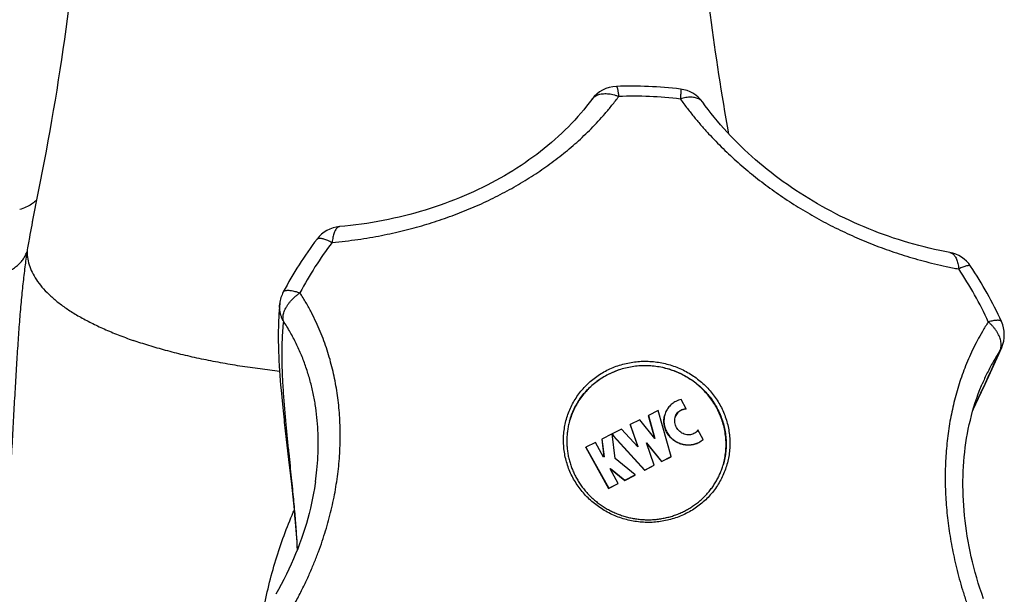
# Model space of a CAD drawing. Header units: millimetres. Extents: x 707 to 1831, y -376 to 865.
# Tile 6 of 27: x 1016 to 1078, y -64 to -28. Entities that reach past the tile are written whole.
import ezdxf

# ---------------------------------------------------------------- set-up
doc = ezdxf.new("R2010")
doc.units = ezdxf.units.MM
doc.header["$LTSCALE"] = 30.734
doc.layers.get('0').update_dxf_attribs({"linetype": 'CONTINUOUS'})

msp = doc.modelspace()

# ---------------------------------------------------------------- linework, layer by layer
at = {"color": 7, "linetype": 'CONTINUOUS'}
for p, q in [((1017.101, -41.056), (1017.101, -41.056)), ((1032.552, -50.075), (1032.571, -50.388)), ((1032.571, -50.388), (1032.593, -50.697)), ((1032.593, -50.697), (1032.616, -51.003)), ((1032.616, -51.003), (1032.641, -51.306)), ((1032.641, -51.306), (1032.667, -51.604)), ((1032.667, -51.604), (1032.707, -52.045)), ((1075.97, -52.872), (1076.509, -51.717)), ((1032.707, -52.045), (1032.75, -52.478)), ((1058.029, -52.787), (1057.7, -52.195)), ((1032.75, -52.478), (1032.794, -52.905)), ((1032.794, -52.905), (1032.854, -53.466)), ((1056.274, -52.875), (1055.656, -53.19)), ((1057.078, -55.77), (1056.274, -52.875)), ((1058.026, -52.799), (1058.029, -52.787)), ((1055.121, -53.463), (1054.52, -53.77)), ((1056.056, -54.628), (1055.121, -53.463)), ((1055.653, -53.203), (1055.656, -53.19)), ((1055.653, -53.203), (1056.045, -54.614)), ((1055.656, -53.19), (1056.056, -54.628)), ((1053.985, -54.043), (1053.399, -54.342)), ((1055.007, -55.162), (1053.985, -54.043)), ((1054.517, -53.782), (1054.52, -53.77)), ((1054.517, -53.782), (1054.995, -55.148)), ((1054.52, -53.77), (1055.007, -55.162)), ((1059.091, -54.696), (1058.762, -54.104)), ((1032.994, -54.7), (1033.18, -56.303)), ((1052.744, -54.686), (1052.747, -54.674)), ((1052.744, -54.686), (1052.878, -55.785)), ((1053.394, -54.344), (1052.747, -54.674)), ((1052.747, -54.674), (1052.883, -55.785)), ((1053.584, -55.899), (1053.394, -54.344)), ((1053.395, -54.354), (1053.467, -54.483)), ((1053.398, -54.345), (1053.399, -54.342)), ((1053.399, -54.342), (1053.47, -54.47)), ((1053.467, -54.483), (1053.47, -54.47)), ((1053.467, -54.483), (1055.422, -56.625)), ((1053.47, -54.47), (1055.426, -56.612)), ((1059.087, -54.709), (1059.091, -54.696)), ((1051.739, -55.199), (1051.743, -55.186)), ((1051.739, -55.199), (1053.17, -57.773)), ((1052.343, -54.88), (1051.743, -55.186)), ((1051.743, -55.186), (1053.174, -57.76)), ((1052.854, -55.799), (1052.343, -54.88)), ((1055.536, -54.904), (1056.477, -56.076)), ((1056.027, -56.306), (1055.536, -54.904)), ((1055.547, -54.934), (1056.474, -56.089)), ((1052.883, -55.785), (1052.854, -55.799)), ((1054.826, -56.918), (1053.584, -55.899)), ((1056.474, -56.089), (1057.074, -55.782)), ((1056.474, -56.089), (1056.477, -56.076)), ((1056.477, -56.076), (1057.078, -55.77)), ((1057.074, -55.782), (1057.078, -55.77)), ((1033.18, -56.303), (1033.256, -56.967)), ((1053.263, -56.535), (1053.292, -56.52)), ((1053.774, -57.454), (1053.263, -56.535)), ((1053.268, -56.543), (1053.288, -56.533)), ((1053.288, -56.533), (1053.292, -56.52)), ((1053.288, -56.533), (1054.175, -57.261)), ((1053.292, -56.52), (1054.179, -57.248)), ((1055.422, -56.625), (1056.023, -56.318)), ((1055.422, -56.625), (1055.426, -56.612)), ((1055.426, -56.612), (1056.027, -56.306)), ((1056.023, -56.318), (1056.027, -56.306)), ((1033.256, -56.967), (1033.315, -57.498)), ((1054.175, -57.261), (1054.822, -56.931)), ((1054.175, -57.261), (1054.179, -57.248)), ((1054.179, -57.248), (1054.826, -56.918)), ((1054.822, -56.931), (1054.826, -56.918)), ((1033.315, -57.498), (1033.358, -57.896)), ((1033.358, -57.896), (1033.4, -58.293)), ((1053.17, -57.773), (1053.771, -57.467)), ((1053.17, -57.773), (1053.174, -57.76)), ((1053.174, -57.76), (1053.774, -57.454)), ((1053.771, -57.467), (1053.774, -57.454)), ((1033.4, -58.293), (1033.44, -58.688)), ((1033.44, -58.688), (1033.478, -59.083)), ((1033.478, -59.083), (1033.515, -59.475)), ((1033.515, -59.475), (1033.549, -59.864)), ((1033.549, -59.864), (1033.571, -60.122)), ((1033.571, -60.122), (1033.591, -60.378)), ((1033.591, -60.378), (1033.61, -60.633)), ((1033.61, -60.633), (1033.628, -60.885)), ((1033.628, -60.885), (1033.645, -61.136)), ((1033.645, -61.136), (1033.66, -61.385)), ((1033.66, -61.385), (1033.674, -61.627))]:
    msp.add_line(p, q, dxfattribs=at)
for points in [[(1052.115, -33.391), (1051.961, -33.598), (1051.788, -33.82), (1051.611, -34.039), (1051.429, -34.257), (1051.242, -34.471), (1051.051, -34.683), (1050.855, -34.893), (1050.655, -35.099), (1050.45, -35.303), (1050.241, -35.505), (1050.028, -35.703), (1049.811, -35.899), (1049.59, -36.092), (1049.365, -36.282), (1049.136, -36.469), (1048.904, -36.653), (1048.668, -36.834), (1048.428, -37.012), (1048.184, -37.187), (1047.937, -37.359), (1047.686, -37.528), (1047.432, -37.694), (1047.174, -37.857), (1046.913, -38.017), (1046.649, -38.174), (1046.381, -38.327), (1046.11, -38.478), (1045.836, -38.625), (1045.559, -38.768), (1045.278, -38.909), (1044.995, -39.046), (1044.708, -39.18), (1044.418, -39.31), (1044.126, -39.437), (1043.83, -39.561), (1043.531, -39.681), (1043.23, -39.798), (1042.926, -39.911), (1042.619, -40.02), (1042.309, -40.126), (1041.996, -40.229), (1041.681, -40.327), (1041.363, -40.422), (1041.042, -40.513), (1040.719, -40.6), (1040.393, -40.684), (1040.065, -40.763), (1039.734, -40.839), (1039.4, -40.911), (1039.065, -40.978), (1038.726, -41.042), (1038.386, -41.101), (1038.044, -41.156), (1037.699, -41.207), (1037.352, -41.253), (1037.004, -41.296), (1036.653, -41.333), (1036.331, -41.364)], [(1074.523, -42.982), (1074.22, -42.925), (1073.892, -42.858), (1073.565, -42.788), (1073.239, -42.713), (1072.915, -42.634), (1072.592, -42.551), (1072.271, -42.464), (1071.951, -42.372), (1071.633, -42.277), (1071.317, -42.178), (1071.002, -42.075), (1070.69, -41.968), (1070.379, -41.858), (1070.07, -41.743), (1069.763, -41.625), (1069.458, -41.503), (1069.155, -41.378), (1068.854, -41.249), (1068.555, -41.117), (1068.259, -40.981), (1067.964, -40.842), (1067.672, -40.699), (1067.382, -40.553), (1067.095, -40.403), (1066.81, -40.251), (1066.527, -40.094), (1066.247, -39.935), (1065.969, -39.773), (1065.694, -39.607), (1065.422, -39.438), (1065.152, -39.266), (1064.884, -39.091), (1064.62, -38.913), (1064.358, -38.732), (1064.099, -38.547), (1063.843, -38.36), (1063.59, -38.17), (1063.339, -37.977), (1063.092, -37.781), (1062.848, -37.582), (1062.606, -37.38), (1062.368, -37.175), (1062.133, -36.967), (1061.902, -36.757), (1061.673, -36.544), (1061.448, -36.328), (1061.227, -36.11), (1061.009, -35.889), (1060.795, -35.665), (1060.584, -35.439), (1060.377, -35.21), (1060.174, -34.979), (1059.975, -34.745), (1059.78, -34.51), (1059.589, -34.271), (1059.402, -34.031), (1059.22, -33.788), (1059.057, -33.565)], [(1017.384, -39.688), (1017.383, -39.688), (1017.339, -39.729), (1017.29, -39.773), (1017.235, -39.818), (1017.176, -39.865), (1017.11, -39.912), (1017.04, -39.96), (1016.963, -40.008), (1016.881, -40.056), (1016.794, -40.103), (1016.701, -40.148), (1016.603, -40.192), (1016.5, -40.233), (1016.393, -40.27), (1016.307, -40.297)], [(1032.587, -46.182), (1032.566, -46.393), (1032.548, -46.611), (1032.533, -46.828), (1032.52, -47.044), (1032.51, -47.257), (1032.503, -47.466), (1032.497, -47.671), (1032.494, -47.871), (1032.492, -48.064), (1032.492, -48.252), (1032.493, -48.432), (1032.495, -48.607), (1032.498, -48.78), (1032.502, -48.949), (1032.507, -49.115), (1032.513, -49.279), (1032.519, -49.441), (1032.526, -49.601), (1032.534, -49.76), (1032.552, -50.075)], [(1076.509, -51.717), (1076.738, -51.223), (1076.962, -50.738), (1077.178, -50.265), (1077.386, -49.804), (1077.585, -49.358), (1077.771, -48.933)], [(1076.634, -64.691), (1076.52, -64.358), (1076.41, -64.025), (1076.307, -63.693), (1076.209, -63.362), (1076.116, -63.032), (1076.029, -62.702), (1075.947, -62.374), (1075.87, -62.047), (1075.799, -61.721), (1075.734, -61.396), (1075.673, -61.072), (1075.618, -60.749), (1075.568, -60.428), (1075.523, -60.108), (1075.483, -59.789), (1075.449, -59.472), (1075.419, -59.157), (1075.395, -58.842), (1075.376, -58.53), (1075.362, -58.219), (1075.352, -57.909), (1075.348, -57.601), (1075.349, -57.295), (1075.355, -56.99), (1075.365, -56.687), (1075.381, -56.386), (1075.402, -56.086), (1075.427, -55.789), (1075.458, -55.493), (1075.493, -55.199), (1075.533, -54.907), (1075.579, -54.617), (1075.629, -54.329), (1075.684, -54.044), (1075.745, -53.76), (1075.81, -53.479), (1075.88, -53.2), (1075.955, -52.923), (1076.035, -52.648), (1076.121, -52.376), (1076.211, -52.107), (1076.307, -51.839), (1076.407, -51.575), (1076.513, -51.313), (1076.539, -51.252)], [(1032.854, -53.466), (1032.87, -53.605), (1032.994, -54.7)], [(1034.823, -57.344), (1034.807, -57.451), (1034.758, -57.762), (1034.703, -58.073), (1034.642, -58.385), (1034.575, -58.698), (1034.502, -59.012), (1034.424, -59.327), (1034.339, -59.642), (1034.249, -59.958), (1034.153, -60.275), (1034.05, -60.592), (1033.942, -60.91), (1033.827, -61.228), (1033.706, -61.547), (1033.579, -61.866), (1033.446, -62.186), (1033.306, -62.506), (1033.16, -62.826), (1033.007, -63.147), (1032.848, -63.467), (1032.683, -63.788), (1032.511, -64.108), (1032.348, -64.401)]]:
    msp.add_lwpolyline(points, dxfattribs=at)
for centre, radius, start, end in [((848.296, -5.227), 172.566, 348.01657, 354.87465), ((1230.77, -5.198), 172.781, 185.1285, 190.11338), ((1053.728, -34.575), 2, 92.08036, 143.72499), ((1054.583, -58.205), 25.646, 83.08024, 92.07425), ((1057.432, -34.731), 2, 35.68076, 83.08562), ((1036.508, -43.356), 2, 95.08688, 142.71052), ((1053.652, -56.415), 23.551, 142.70248, 152.27077), ((1074.164, -44.949), 2, 33.70503, 79.66583), ((1055.438, -57.447), 24.514, 24.4251, 33.71837), ((1034.576, -46.387), 2, 152.27781, 174.09853), ((1075.936, -48.137), 2, 336.56888, 24.41198), ((1055.868, -55.011), 4.651, 344.33764, 344.50483)]:
    msp.add_arc(centre, radius, start, end, dxfattribs=at)
at = {"color": 9, "linetype": 'CONTINUOUS'}
for centre, radius, start, end in [((1054.691, -57.831), 24.641, 83.08188, 92.07198), ((1053.731, -55.963), 22.461, 142.70461, 152.26771), ((1055.503, -57.078), 23.543, 29.0743, 33.70967), ((1055.681, -56.98), 23.339, 24.41424, 29.07651), ((1076.09, -48.204), 1.832, 327.95785, 336.568)]:
    msp.add_arc(centre, radius, start, end, dxfattribs=at)
for points, knots in [([(1053.655, -32.576), (1053.655, -32.576), (1053.662, -32.576), (1053.679, -32.591), (1053.694, -32.623), (1053.712, -32.676), (1053.73, -32.747), (1053.748, -32.837), (1053.766, -32.945), (1053.783, -33.07), (1053.794, -33.158), (1053.8, -33.205)], [0, 0, 0, 0, 0.001466, 0.03256, 0.087589, 0.171016, 0.283261, 0.423658, 0.591043, 0.78382, 1, 1, 1, 1]), ([(1035.863, -42.353), (1036.138, -42.328), (1036.677, -42.273), (1037.466, -42.17), (1038.221, -42.052), (1038.946, -41.919), (1039.645, -41.774), (1040.324, -41.616), (1040.986, -41.444), (1041.635, -41.26), (1042.274, -41.063), (1042.905, -40.851), (1043.528, -40.625), (1044.145, -40.385), (1044.755, -40.13), (1045.357, -39.86), (1045.95, -39.577), (1046.533, -39.279), (1047.104, -38.969), (1047.662, -38.648), (1048.206, -38.315), (1048.734, -37.971), (1049.249, -37.616), (1049.749, -37.251), (1050.236, -36.875), (1050.711, -36.486), (1051.175, -36.083), (1051.63, -35.663), (1052.078, -35.224), (1052.52, -34.761), (1052.956, -34.273), (1053.386, -33.754), (1053.663, -33.392), (1053.8, -33.205)], [0, 0, 0, 0, 0.040041, 0.078369, 0.115161, 0.150629, 0.185018, 0.218566, 0.251492, 0.28401, 0.316245, 0.348311, 0.380284, 0.412206, 0.444103, 0.475943, 0.507687, 0.539276, 0.570639, 0.601721, 0.632487, 0.662912, 0.693029, 0.722881, 0.752541, 0.782115, 0.811715, 0.841524, 0.871724, 0.902503, 0.934048, 0.966509, 1, 1, 1, 1]), ([(1052.115, -33.391), (1052.132, -33.368), (1052.177, -33.314), (1052.261, -33.236), (1052.371, -33.163), (1052.494, -33.105), (1052.63, -33.063), (1052.777, -33.036), (1052.933, -33.025), (1053.098, -33.029), (1053.269, -33.05), (1053.444, -33.086), (1053.622, -33.138), (1053.74, -33.181), (1053.8, -33.205)], [0, 0, 0, 0, 0.046703, 0.116512, 0.188202, 0.262675, 0.340612, 0.422508, 0.508649, 0.599114, 0.693798, 0.792443, 0.89467, 1, 1, 1, 1]), ([(1057.673, -32.746), (1057.676, -32.747), (1057.685, -32.764), (1057.685, -32.792), (1057.688, -32.845), (1057.686, -32.915), (1057.683, -33.004), (1057.677, -33.111), (1057.669, -33.234), (1057.662, -33.322), (1057.659, -33.369)], [0, 0, 0, 0, 0.019444, 0.069253, 0.150671, 0.263285, 0.406079, 0.577688, 0.776369, 1, 1, 1, 1]), ([(1059.057, -33.565), (1059.047, -33.551), (1059.014, -33.508), (1058.946, -33.442), (1058.848, -33.374), (1058.735, -33.321), (1058.609, -33.282), (1058.471, -33.259), (1058.323, -33.251), (1058.166, -33.257), (1058.001, -33.279), (1057.83, -33.316), (1057.716, -33.35), (1057.659, -33.369)], [0, 0, 0, 0, 0.032907, 0.109042, 0.187561, 0.269814, 0.35687, 0.449462, 0.547989, 0.65255, 0.762999, 0.878985, 1, 1, 1, 1]), ([(1057.659, -33.369), (1057.802, -33.569), (1058.091, -33.957), (1058.534, -34.514), (1058.978, -35.039), (1059.425, -35.538), (1059.875, -36.015), (1060.331, -36.473), (1060.795, -36.915), (1061.267, -37.343), (1061.749, -37.761), (1062.243, -38.167), (1062.749, -38.564), (1063.268, -38.952), (1063.8, -39.33), (1064.344, -39.699), (1064.9, -40.056), (1065.466, -40.401), (1066.04, -40.734), (1066.622, -41.054), (1067.21, -41.359), (1067.803, -41.651), (1068.402, -41.928), (1069.006, -42.192), (1069.617, -42.443), (1070.236, -42.68), (1070.867, -42.906), (1071.511, -43.12), (1072.174, -43.323), (1072.858, -43.515), (1073.57, -43.696), (1074.315, -43.864), (1074.826, -43.965), (1075.087, -44.012)], [0, 0, 0, 0, 0.035353, 0.069301, 0.102115, 0.134055, 0.165348, 0.196197, 0.22677, 0.257227, 0.287686, 0.318257, 0.349007, 0.379983, 0.411199, 0.44263, 0.474242, 0.505968, 0.537738, 0.569495, 0.601186, 0.632792, 0.664324, 0.69582, 0.727363, 0.759049, 0.791021, 0.823435, 0.856487, 0.890395, 0.925415, 0.961843, 1, 1, 1, 1]), ([(1017.101, -41.056), (1017.086, -41.128), (1017.018, -41.457), (1016.902, -42.076), (1016.812, -42.625), (1016.766, -42.915)], [0, 0, 0, 0, 0.116487, 0.533219, 1, 1, 1, 1]), ([(1036.331, -41.364), (1036.309, -41.366), (1036.263, -41.377), (1036.2, -41.416), (1036.14, -41.474), (1036.085, -41.551), (1036.034, -41.646), (1035.988, -41.758), (1035.947, -41.886), (1035.912, -42.03), (1035.883, -42.187), (1035.869, -42.296), (1035.863, -42.353)], [0, 0, 0, 0, 0.057299, 0.119802, 0.19053, 0.271725, 0.364537, 0.469336, 0.585959, 0.71386, 0.852216, 1, 1, 1, 1]), ([(1034.917, -42.144), (1034.923, -42.137), (1034.943, -42.116), (1034.988, -42.093), (1035.054, -42.082), (1035.134, -42.083), (1035.227, -42.097), (1035.333, -42.125), (1035.451, -42.164), (1035.581, -42.216), (1035.719, -42.279), (1035.814, -42.327), (1035.863, -42.353)], [0, 0, 0, 0, 0.029159, 0.082932, 0.147074, 0.224823, 0.317584, 0.425694, 0.548851, 0.686361, 0.837188, 1, 1, 1, 1]), ([(1009.446, -44.139), (1009.584, -44.193), (1009.866, -44.295), (1010.298, -44.427), (1010.741, -44.538), (1011.192, -44.628), (1011.646, -44.697), (1012.1, -44.743), (1012.551, -44.767), (1012.995, -44.768), (1013.429, -44.746), (1013.85, -44.701), (1014.253, -44.634), (1014.637, -44.545), (1014.998, -44.435), (1015.333, -44.305), (1015.64, -44.155), (1015.916, -43.987), (1016.16, -43.802), (1016.369, -43.601), (1016.542, -43.386), (1016.677, -43.158), (1016.741, -42.996), (1016.766, -42.915)], [0, 0, 0, 0, 0.055153, 0.111204, 0.167855, 0.224801, 0.281732, 0.338339, 0.394317, 0.44937, 0.503217, 0.555597, 0.606274, 0.655042, 0.701733, 0.746225, 0.788452, 0.828411, 0.866176, 0.901908, 0.935867, 0.968412, 1, 1, 1, 1]), ([(1016.766, -42.915), (1016.717, -43.239), (1016.623, -43.914), (1016.499, -44.973), (1016.386, -46.118), (1016.283, -47.351), (1016.188, -48.671), (1016.098, -50.075), (1016.012, -51.559), (1015.926, -53.116), (1015.837, -54.737), (1015.74, -56.41), (1015.633, -58.121), (1015.512, -59.856), (1015.373, -61.599), (1015.217, -63.328), (1015.042, -65.02), (1014.852, -66.656), (1014.648, -68.225), (1014.434, -69.72), (1014.212, -71.139), (1013.988, -72.476), (1013.766, -73.729), (1013.551, -74.896), (1013.349, -75.973), (1013.164, -76.96), (1013.003, -77.855), (1012.869, -78.659), (1012.767, -79.372), (1012.719, -79.818), (1012.703, -80.026)], [0, 0, 0, 0, 0.026286, 0.054762, 0.085541, 0.118649, 0.154081, 0.191777, 0.231621, 0.273432, 0.316967, 0.361922, 0.407942, 0.45463, 0.501574, 0.548286, 0.593999, 0.638137, 0.68051, 0.720977, 0.759423, 0.795741, 0.829832, 0.861599, 0.890957, 0.917835, 0.942182, 0.963978, 0.983237, 1, 1, 1, 1]), ([(1016.766, -42.915), (1016.767, -43.074), (1016.797, -43.398), (1016.926, -43.877), (1017.137, -44.351), (1017.429, -44.819), (1017.802, -45.278), (1018.252, -45.728), (1018.778, -46.167), (1019.379, -46.594), (1020.052, -47.008), (1020.795, -47.406), (1021.605, -47.789), (1022.48, -48.153), (1023.089, -48.378), (1023.403, -48.488)], [0, 0, 0, 0, 0.052245, 0.105865, 0.162086, 0.221936, 0.286225, 0.355547, 0.430312, 0.510778, 0.597074, 0.68923, 0.787194, 0.890843, 1, 1, 1, 1]), ([(1074.523, -42.982), (1074.547, -42.986), (1074.6, -43.001), (1074.679, -43.042), (1074.757, -43.106), (1074.828, -43.188), (1074.892, -43.288), (1074.948, -43.405), (1074.997, -43.538), (1075.037, -43.684), (1075.068, -43.844), (1075.081, -43.955), (1075.087, -44.012)], [0, 0, 0, 0, 0.058283, 0.132547, 0.211847, 0.29817, 0.392823, 0.496495, 0.60938, 0.731286, 0.861729, 1, 1, 1, 1]), ([(1075.827, -43.84), (1075.824, -43.834), (1075.809, -43.818), (1075.772, -43.804), (1075.716, -43.8), (1075.645, -43.808), (1075.559, -43.827), (1075.459, -43.858), (1075.345, -43.899), (1075.22, -43.951), (1075.133, -43.991), (1075.087, -44.012)], [0, 0, 0, 0, 0.025382, 0.078099, 0.147587, 0.237548, 0.349065, 0.48203, 0.63571, 0.8089, 1, 1, 1, 1]), ([(1032.811, -47.279), (1032.801, -47.24), (1032.787, -47.158), (1032.785, -47.03), (1032.801, -46.895), (1032.836, -46.756), (1032.888, -46.612), (1032.958, -46.467), (1033.044, -46.32), (1033.146, -46.175), (1033.263, -46.032), (1033.393, -45.892), (1033.535, -45.757), (1033.687, -45.629), (1033.795, -45.549), (1033.85, -45.51)], [0, 0, 0, 0, 0.056075, 0.114992, 0.177426, 0.243797, 0.314288, 0.388876, 0.467415, 0.54964, 0.635172, 0.723541, 0.814202, 0.906563, 1, 1, 1, 1]), ([(1032.806, -45.457), (1032.814, -45.441), (1032.839, -45.411), (1032.893, -45.38), (1032.964, -45.36), (1033.05, -45.35), (1033.152, -45.351), (1033.268, -45.363), (1033.398, -45.385), (1033.54, -45.417), (1033.692, -45.459), (1033.796, -45.492), (1033.85, -45.51)], [0, 0, 0, 0, 0.048874, 0.103918, 0.169692, 0.248428, 0.341012, 0.447532, 0.56757, 0.700391, 0.844964, 1, 1, 1, 1]), ([(1033.341, -65.302), (1033.485, -65.049), (1033.755, -64.552), (1034.125, -63.815), (1034.454, -63.103), (1034.748, -62.412), (1035.011, -61.737), (1035.246, -61.074), (1035.456, -60.419), (1035.643, -59.77), (1035.808, -59.124), (1035.952, -58.478), (1036.075, -57.833), (1036.178, -57.187), (1036.259, -56.54), (1036.319, -55.893), (1036.357, -55.247), (1036.374, -54.605), (1036.368, -53.967), (1036.341, -53.335), (1036.293, -52.71), (1036.223, -52.093), (1036.132, -51.484), (1036.021, -50.882), (1035.888, -50.286), (1035.733, -49.696), (1035.554, -49.108), (1035.352, -48.52), (1035.121, -47.931), (1034.861, -47.337), (1034.566, -46.734), (1034.23, -46.121), (1033.982, -45.715), (1033.85, -45.51)], [0, 0, 0, 0, 0.041925, 0.081446, 0.118996, 0.154966, 0.189677, 0.223402, 0.256377, 0.288792, 0.320808, 0.352547, 0.384102, 0.415534, 0.44686, 0.478084, 0.509167, 0.540069, 0.570745, 0.601149, 0.631263, 0.661093, 0.690663, 0.720046, 0.749322, 0.77862, 0.808078, 0.837872, 0.868198, 0.899286, 0.931402, 0.964857, 1, 1, 1, 1]), ([(1032.811, -47.279), (1032.778, -47.219), (1032.718, -47.095), (1032.649, -46.901), (1032.602, -46.701), (1032.577, -46.497), (1032.575, -46.323), (1032.583, -46.219), (1032.587, -46.182)], [0, 0, 0, 0, 0.181556, 0.36248, 0.542885, 0.722909, 0.902704, 1, 1, 1, 1]), ([(1032.811, -47.279), (1032.769, -47.672), (1032.717, -48.46), (1032.705, -49.624), (1032.739, -50.75), (1032.802, -51.82), (1032.88, -52.833), (1032.967, -53.789), (1033.055, -54.69), (1033.142, -55.537), (1033.225, -56.332), (1033.302, -57.079), (1033.373, -57.778), (1033.436, -58.433), (1033.493, -59.046), (1033.542, -59.619), (1033.585, -60.153), (1033.621, -60.651), (1033.651, -61.115), (1033.669, -61.432), (1033.678, -61.596), (1033.679, -61.616)], [0, 0, 0, 0, 0.082423, 0.164457, 0.242785, 0.317362, 0.388012, 0.454759, 0.517658, 0.576821, 0.632381, 0.684494, 0.733321, 0.779026, 0.821768, 0.861697, 0.898951, 0.933651, 0.965908, 0.995815, 1, 1, 1, 1]), ([(1034.823, -57.344), (1034.858, -57.1), (1034.922, -56.578), (1034.983, -55.777), (1035.004, -54.948), (1034.984, -54.127), (1034.921, -53.314), (1034.815, -52.512), (1034.665, -51.72), (1034.472, -50.94), (1034.234, -50.174), (1033.951, -49.422), (1033.621, -48.686), (1033.244, -47.969), (1032.961, -47.506), (1032.811, -47.279)], [0, 0, 0, 0, 0.070429, 0.150384, 0.229401, 0.307626, 0.385202, 0.462273, 0.538982, 0.615473, 0.691893, 0.768395, 0.845134, 0.922278, 1, 1, 1, 1]), ([(1076.934, -47.333), (1076.806, -47.528), (1076.566, -47.915), (1076.239, -48.499), (1075.948, -49.076), (1075.688, -49.649), (1075.456, -50.218), (1075.247, -50.788), (1075.06, -51.361), (1074.894, -51.938), (1074.746, -52.521), (1074.618, -53.113), (1074.507, -53.713), (1074.415, -54.324), (1074.342, -54.943), (1074.287, -55.572), (1074.252, -56.208), (1074.235, -56.851), (1074.238, -57.498), (1074.26, -58.148), (1074.301, -58.8), (1074.361, -59.453), (1074.439, -60.107), (1074.536, -60.762), (1074.651, -61.42), (1074.786, -62.083), (1074.941, -62.753), (1075.117, -63.433), (1075.318, -64.128), (1075.545, -64.841), (1075.802, -65.577), (1076.095, -66.343), (1076.31, -66.86), (1076.425, -67.124)], [0, 0, 0, 0, 0.033836, 0.066236, 0.0975, 0.12791, 0.157702, 0.187086, 0.216247, 0.245342, 0.274508, 0.303854, 0.333466, 0.363402, 0.393682, 0.42431, 0.455248, 0.486453, 0.517871, 0.549444, 0.581141, 0.612952, 0.644887, 0.677008, 0.709389, 0.74216, 0.775467, 0.809504, 0.844489, 0.880692, 0.918423, 0.958053, 1, 1, 1, 1]), ([(1077.757, -47.311), (1077.752, -47.3), (1077.734, -47.276), (1077.69, -47.252), (1077.627, -47.236), (1077.548, -47.23), (1077.453, -47.233), (1077.343, -47.244), (1077.218, -47.265), (1077.079, -47.295), (1076.983, -47.32), (1076.934, -47.333)], [0, 0, 0, 0, 0.042554, 0.100565, 0.173973, 0.265591, 0.376299, 0.505981, 0.653962, 0.819128, 1, 1, 1, 1]), ([(1077.643, -49.176), (1077.663, -49.139), (1077.698, -49.06), (1077.731, -48.933), (1077.745, -48.798), (1077.741, -48.656), (1077.718, -48.51), (1077.676, -48.359), (1077.617, -48.206), (1077.541, -48.053), (1077.448, -47.901), (1077.34, -47.751), (1077.217, -47.605), (1077.082, -47.465), (1076.984, -47.376), (1076.934, -47.333)], [0, 0, 0, 0, 0.059932, 0.12129, 0.18491, 0.251438, 0.321305, 0.394743, 0.471842, 0.55255, 0.636679, 0.723921, 0.813878, 0.906078, 1, 1, 1, 1]), ([(1032.574, -50.431), (1032.166, -50.386), (1031.338, -50.286), (1030.103, -50.107), (1028.879, -49.899), (1027.694, -49.665), (1026.551, -49.408), (1025.454, -49.127), (1024.408, -48.824), (1023.732, -48.602), (1023.403, -48.488)], [0, 0, 0, 0, 0.131059, 0.266409, 0.398642, 0.527362, 0.652196, 0.772792, 0.888825, 1, 1, 1, 1]), ([(1075.98, -52.839), (1076.017, -52.758), (1076.225, -52.311), (1076.61, -51.479), (1077.131, -50.34), (1077.475, -49.565), (1077.643, -49.176)], [0, 0, 0, 0, 0.066198, 0.367951, 0.683891, 1, 1, 1, 1]), ([(1077.643, -49.176), (1077.501, -49.392), (1077.231, -49.833), (1076.866, -50.518), (1076.647, -50.997), (1076.542, -51.244), (1076.539, -51.252)], [0, 0, 0, 0, 0.329214, 0.658769, 0.989146, 1, 1, 1, 1]), ([(1050.979, -57.178), (1050.911, -57.055), (1050.784, -56.803), (1050.626, -56.411), (1050.502, -56.009), (1050.412, -55.599), (1050.358, -55.183), (1050.339, -54.765), (1050.356, -54.348), (1050.408, -53.934), (1050.495, -53.526), (1050.617, -53.127), (1050.773, -52.741), (1050.961, -52.368), (1051.181, -52.012), (1051.43, -51.676), (1051.708, -51.362), (1052.012, -51.071), (1052.34, -50.806), (1052.69, -50.569), (1053.059, -50.361), (1053.446, -50.183), (1053.847, -50.037), (1054.26, -49.925), (1054.681, -49.846), (1055.108, -49.801), (1055.539, -49.79), (1055.969, -49.814), (1056.397, -49.872), (1056.819, -49.965), (1057.232, -50.09), (1057.634, -50.248), (1058.021, -50.438), (1058.392, -50.658), (1058.743, -50.906), (1059.073, -51.181), (1059.378, -51.481), (1059.658, -51.804), (1059.909, -52.148), (1060.057, -52.39), (1060.126, -52.514)], [0, 0, 0, 0, 0.026257, 0.052438, 0.078548, 0.10459, 0.130573, 0.156504, 0.182395, 0.208257, 0.234103, 0.259945, 0.285798, 0.311673, 0.337583, 0.363539, 0.38955, 0.415626, 0.441773, 0.467994, 0.494293, 0.520669, 0.547122, 0.573646, 0.600237, 0.626886, 0.653585, 0.680324, 0.70709, 0.733872, 0.760657, 0.787432, 0.814185, 0.840905, 0.86758, 0.894202, 0.920761, 0.94725, 0.973664, 1, 1, 1, 1]), ([(1050.726, -53.539), (1050.763, -53.408), (1050.849, -53.149), (1051.011, -52.772), (1051.206, -52.411), (1051.432, -52.067), (1051.688, -51.744), (1051.971, -51.443), (1052.28, -51.168), (1052.613, -50.919), (1052.967, -50.699), (1053.339, -50.509), (1053.727, -50.351), (1054.128, -50.226), (1054.539, -50.134), (1054.958, -50.077), (1055.38, -50.054), (1055.804, -50.066), (1056.226, -50.113), (1056.643, -50.194), (1057.052, -50.309), (1057.45, -50.458), (1057.834, -50.638), (1058.201, -50.849), (1058.55, -51.089), (1058.877, -51.356), (1059.18, -51.649), (1059.456, -51.966), (1059.705, -52.303), (1059.85, -52.541), (1059.918, -52.663)], [0, 0, 0, 0, 0.034866, 0.069829, 0.104829, 0.139883, 0.175005, 0.210209, 0.245507, 0.280905, 0.316409, 0.352022, 0.387741, 0.423563, 0.459482, 0.495486, 0.531564, 0.567702, 0.603884, 0.640092, 0.67631, 0.712519, 0.748701, 0.784838, 0.820917, 0.856922, 0.892842, 0.928666, 0.964387, 1, 1, 1, 1]), ([(1060.126, -52.514), (1060.194, -52.637), (1060.321, -52.889), (1060.479, -53.281), (1060.603, -53.683), (1060.692, -54.093), (1060.747, -54.509), (1060.766, -54.927), (1060.749, -55.344), (1060.697, -55.758), (1060.61, -56.166), (1060.488, -56.565), (1060.332, -56.951), (1060.144, -57.324), (1059.924, -57.68), (1059.675, -58.016), (1059.397, -58.33), (1059.093, -58.621), (1058.765, -58.886), (1058.415, -59.123), (1058.046, -59.331), (1057.659, -59.509), (1057.258, -59.655), (1056.845, -59.767), (1056.424, -59.846), (1055.996, -59.891), (1055.566, -59.902), (1055.136, -59.878), (1054.708, -59.82), (1054.286, -59.727), (1053.873, -59.602), (1053.471, -59.444), (1053.084, -59.254), (1052.713, -59.034), (1052.362, -58.786), (1052.032, -58.511), (1051.727, -58.211), (1051.447, -57.888), (1051.196, -57.544), (1051.048, -57.302), (1050.979, -57.178)], [0, 0, 0, 0, 0.026257, 0.052438, 0.078548, 0.10459, 0.130573, 0.156504, 0.182395, 0.208257, 0.234103, 0.259945, 0.285798, 0.311673, 0.337583, 0.363539, 0.38955, 0.415626, 0.441773, 0.467994, 0.494293, 0.520669, 0.547122, 0.573646, 0.600237, 0.626886, 0.653585, 0.680324, 0.70709, 0.733872, 0.760657, 0.787432, 0.814185, 0.840905, 0.86758, 0.894202, 0.920761, 0.94725, 0.973664, 1, 1, 1, 1]), ([(1059.918, -52.663), (1059.985, -52.784), (1060.11, -53.032), (1060.264, -53.418), (1060.384, -53.814), (1060.468, -54.218), (1060.518, -54.628), (1060.531, -55.039), (1060.509, -55.449), (1060.45, -55.855), (1060.388, -56.122), (1060.351, -56.253)], [0, 0, 0, 0, 0.112156, 0.223976, 0.335478, 0.446685, 0.557633, 0.668364, 0.778925, 0.88937, 1, 1, 1, 1]), ([(1038.275, -88.948), (1037.951, -88.634), (1037.314, -87.976), (1036.413, -86.915), (1035.558, -85.768), (1034.758, -84.54), (1034.02, -83.233), (1033.352, -81.853), (1032.758, -80.407), (1032.246, -78.899), (1031.819, -77.336), (1031.483, -75.724), (1031.24, -74.071), (1031.095, -72.382), (1031.05, -70.666), (1031.109, -68.934), (1031.27, -67.206), (1031.53, -65.505), (1031.883, -63.849), (1032.321, -62.25), (1032.834, -60.719), (1033.242, -59.695), (1033.466, -59.178), (1033.483, -59.141)], [0, 0, 0, 0, 0.042231, 0.085678, 0.130294, 0.176043, 0.222872, 0.270718, 0.319519, 0.369217, 0.419765, 0.471124, 0.523263, 0.576153, 0.629751, 0.683973, 0.738327, 0.792127, 0.845041, 0.896833, 0.947273, 0.996165, 1, 1, 1, 1])]:
    msp.add_open_spline(points, degree=3, knots=knots, dxfattribs=at)
at = {"color": 7, "linetype": 'CONTINUOUS'}
for points, knots in [([(1059.912, -52.683), (1059.845, -52.561), (1059.699, -52.323), (1059.451, -51.986), (1059.174, -51.669), (1058.871, -51.376), (1058.544, -51.109), (1058.196, -50.869), (1057.828, -50.658), (1057.444, -50.478), (1057.046, -50.329), (1056.637, -50.214), (1056.22, -50.133), (1055.798, -50.086), (1055.375, -50.074), (1054.952, -50.096), (1054.534, -50.154), (1054.122, -50.246), (1053.721, -50.371), (1053.333, -50.529), (1052.961, -50.719), (1052.607, -50.939), (1052.275, -51.188), (1051.965, -51.463), (1051.682, -51.764), (1051.426, -52.087), (1051.2, -52.431), (1051.005, -52.792), (1050.846, -53.162), (1050.762, -53.415), (1050.726, -53.539)], [0, 0, 0, 0, 0.035676, 0.071458, 0.107344, 0.143326, 0.179394, 0.215536, 0.251738, 0.287983, 0.324256, 0.360538, 0.39681, 0.433056, 0.469257, 0.505399, 0.541467, 0.577449, 0.613334, 0.649117, 0.684793, 0.72036, 0.75582, 0.79118, 0.826447, 0.861631, 0.896746, 0.931808, 0.966833, 1, 1, 1, 1]), ([(1057.7, -52.195), (1057.589, -52.221), (1057.392, -52.292), (1057.138, -52.456), (1056.938, -52.652), (1056.782, -52.886), (1056.711, -53.062), (1056.684, -53.155), (1056.684, -53.158)], [0, 0, 0, 0, 0.232854, 0.423703, 0.613683, 0.803435, 0.993638, 1, 1, 1, 1]), ([(1057.334, -53.298), (1057.346, -53.257), (1057.379, -53.17), (1057.454, -53.048), (1057.558, -52.941), (1057.684, -52.858), (1057.825, -52.805), (1057.943, -52.787), (1058.011, -52.786), (1058.029, -52.787)], [0, 0, 0, 0, 0.137546, 0.298964, 0.458712, 0.618228, 0.778985, 0.942226, 1, 1, 1, 1]), ([(1058.026, -52.799), (1058.008, -52.799), (1057.939, -52.8), (1057.821, -52.818), (1057.68, -52.871), (1057.555, -52.953), (1057.45, -53.061), (1057.377, -53.179), (1057.345, -53.262), (1057.334, -53.298)], [0, 0, 0, 0, 0.058601, 0.224179, 0.387238, 0.549037, 0.711073, 0.874801, 1, 1, 1, 1]), ([(1060.351, -56.253), (1060.385, -56.128), (1060.446, -55.868), (1060.503, -55.469), (1060.526, -55.059), (1060.512, -54.647), (1060.463, -54.238), (1060.378, -53.834), (1060.258, -53.438), (1060.104, -53.052), (1059.98, -52.804), (1059.912, -52.683)], [0, 0, 0, 0, 0.105663, 0.216725, 0.327904, 0.439253, 0.550821, 0.662649, 0.774773, 0.887218, 1, 1, 1, 1]), ([(1050.726, -53.539), (1050.709, -53.598), (1050.669, -53.752), (1050.617, -54.003), (1050.577, -54.291), (1050.554, -54.582), (1050.549, -54.874), (1050.563, -55.166), (1050.594, -55.457), (1050.644, -55.746), (1050.712, -56.032), (1050.797, -56.314), (1050.9, -56.59), (1051.02, -56.861), (1051.11, -57.036), (1051.158, -57.122)], [0, 0, 0, 0, 0.049848, 0.128525, 0.207236, 0.285997, 0.364831, 0.44376, 0.522793, 0.601948, 0.681245, 0.760692, 0.840289, 0.920057, 1, 1, 1, 1]), ([(1059.087, -54.709), (1059.002, -54.783), (1058.829, -54.901), (1058.546, -55.01), (1058.264, -55.059), (1057.975, -55.052), (1057.691, -54.991), (1057.423, -54.876), (1057.18, -54.713), (1056.972, -54.507), (1056.807, -54.268), (1056.691, -54.002), (1056.629, -53.722), (1056.623, -53.441), (1056.655, -53.258), (1056.68, -53.171)], [0, 0, 0, 0, 0.089821, 0.164616, 0.240054, 0.316152, 0.392818, 0.469883, 0.547117, 0.624265, 0.701088, 0.777389, 0.853054, 0.928055, 1, 1, 1, 1]), ([(1056.684, -53.158), (1056.659, -53.245), (1056.627, -53.428), (1056.632, -53.71), (1056.695, -53.99), (1056.81, -54.255), (1056.976, -54.494), (1057.184, -54.7), (1057.426, -54.863), (1057.695, -54.978), (1057.979, -55.04), (1058.267, -55.047), (1058.549, -54.997), (1058.832, -54.888), (1059.006, -54.771), (1059.091, -54.696)], [0, 0, 0, 0, 0.071945, 0.146946, 0.222611, 0.298912, 0.375735, 0.452883, 0.530117, 0.607182, 0.683848, 0.759946, 0.835384, 0.910179, 1, 1, 1, 1]), ([(1058.762, -54.104), (1058.752, -54.119), (1058.713, -54.173), (1058.631, -54.257), (1058.506, -54.339), (1058.364, -54.393), (1058.213, -54.416), (1058.057, -54.407), (1057.903, -54.367), (1057.757, -54.298), (1057.623, -54.202), (1057.508, -54.083), (1057.415, -53.946), (1057.348, -53.796), (1057.309, -53.637), (1057.301, -53.478), (1057.316, -53.365), (1057.332, -53.306), (1057.334, -53.298)], [0, 0, 0, 0, 0.022835, 0.087822, 0.152714, 0.218112, 0.28452, 0.352283, 0.421511, 0.492107, 0.563761, 0.636033, 0.708389, 0.780289, 0.851257, 0.920932, 0.989152, 1, 1, 1, 1]), ([(1051.158, -57.122), (1051.206, -57.209), (1051.308, -57.379), (1051.475, -57.624), (1051.657, -57.86), (1051.854, -58.085), (1052.063, -58.299), (1052.286, -58.5), (1052.52, -58.687), (1052.765, -58.861), (1053.02, -59.021), (1053.285, -59.166), (1053.557, -59.294), (1053.837, -59.407), (1054.123, -59.504), (1054.415, -59.584), (1054.71, -59.646), (1055.008, -59.692), (1055.309, -59.72), (1055.61, -59.73), (1055.911, -59.723), (1056.21, -59.698), (1056.507, -59.655), (1056.801, -59.596), (1057.09, -59.519), (1057.373, -59.425), (1057.65, -59.315), (1057.919, -59.188), (1058.18, -59.046), (1058.431, -58.889), (1058.671, -58.717), (1058.9, -58.531), (1059.116, -58.332), (1059.32, -58.121), (1059.51, -57.897), (1059.685, -57.663), (1059.845, -57.418), (1059.99, -57.164), (1060.118, -56.902), (1060.229, -56.633), (1060.303, -56.415), (1060.341, -56.288), (1060.351, -56.253)], [0, 0, 0, 0, 0.025315, 0.050684, 0.076107, 0.101577, 0.127097, 0.152664, 0.178273, 0.203919, 0.229599, 0.255306, 0.281035, 0.306779, 0.332533, 0.35829, 0.384042, 0.409785, 0.435511, 0.461215, 0.486889, 0.512531, 0.538134, 0.563694, 0.589206, 0.614671, 0.640082, 0.665438, 0.690744, 0.715994, 0.741188, 0.766333, 0.791428, 0.816475, 0.84148, 0.866447, 0.891381, 0.916285, 0.941169, 0.966037, 0.990895, 1, 1, 1, 1])]:
    msp.add_open_spline(points, degree=3, knots=knots, dxfattribs=at)

doc.saveas('drawing.dxf')
